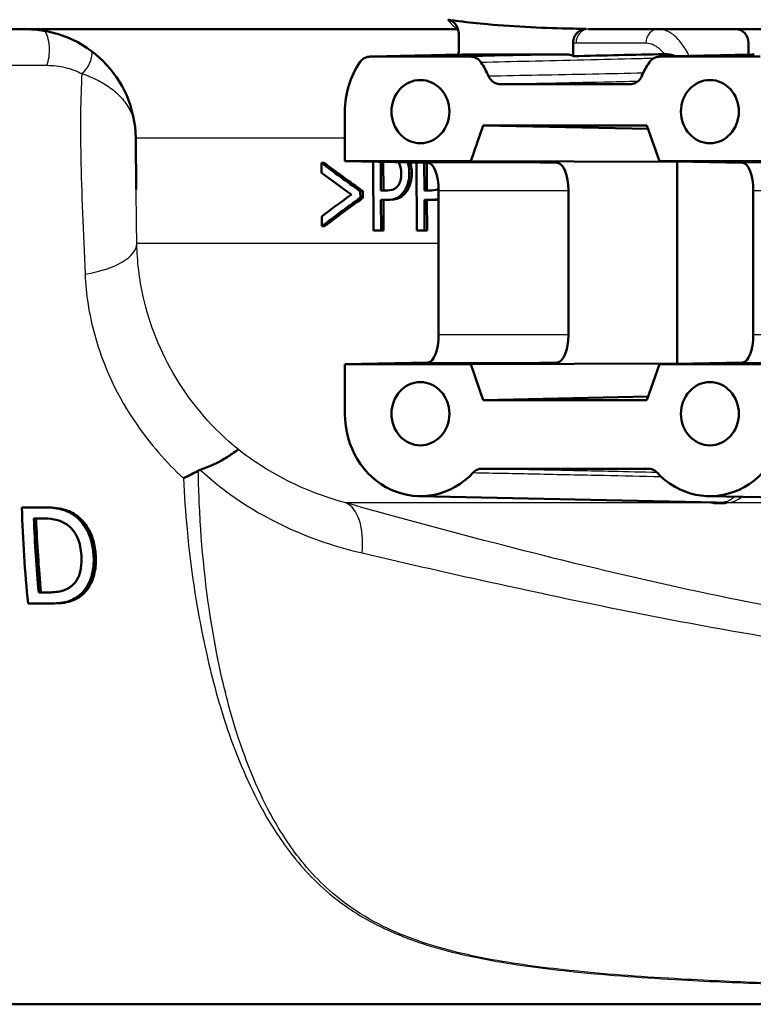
# Model space of a CAD drawing. Header units: millimetres. Extents: x 100 to 2000, y 93 to 2870.
# Tile 13 of 39: x 599 to 625, y 1506 to 1542. Entities that reach past the tile are written whole.
import ezdxf

# ---------------------------------------------------------------- set-up
doc = ezdxf.new("R2010")
doc.units = ezdxf.units.MM
doc.header["$LTSCALE"] = 10
doc.layers.add('Visible Edges(ISO)', color=7, linetype='Continuous', lineweight=50)
doc.layers.add('Visible Tangent Edges(ISO)', color=7, linetype='Continuous', lineweight=25)

msp = doc.modelspace()

# ---------------------------------------------------------------- linework, layer by layer
at = {"layer": 'Visible Edges(ISO)'}
for p, q in [((614.725, 1541.995), (592.725, 1541.995)), ((614.758, 1541.257), (614.758, 1541.79)), ((708.125, 1541.995), (619.483, 1541.995)), ((618.922, 1541.014), (618.922, 1541.505)), ((625.306, 1541.495), (625.306, 1541.067)), ((618.709, 1541.072), (614.971, 1541.072)), ((615.189, 1540.995), (611.52, 1540.995)), ((625.737, 1540.995), (622.068, 1540.995)), ((621.002, 1539.995), (616.255, 1539.995)), ((610.603, 1538.995), (610.603, 1537.195)), ((615.189, 1537.195), (615.647, 1538.495)), ((615.647, 1538.495), (621.609, 1538.495)), ((615.647, 1538.495), (621.655, 1538.365)), ((621.609, 1538.495), (622.068, 1537.195)), ((602.998, 1536.153), (602.982, 1538.03)), ((609.75, 1537.129), (609.751, 1536.771)), ((609.75, 1537.129), (609.847, 1537.129)), ((610.603, 1537.195), (615.189, 1537.195)), ((613.632, 1537.127), (610.603, 1537.195)), ((611.639, 1537.172), (611.649, 1534.663)), ((611.914, 1536.122), (611.91, 1537.166)), ((612.003, 1537.164), (612.007, 1536.122)), ((613.214, 1537.137), (613.224, 1534.663)), ((613.501, 1536.122), (613.497, 1537.131)), ((613.586, 1537.128), (613.59, 1536.122)), ((615.189, 1537.195), (622.707, 1537.165)), ((618.342, 1537.127), (615.189, 1537.195)), ((622.068, 1537.195), (625.097, 1537.127)), ((622.068, 1537.195), (626.654, 1537.195)), ((622.713, 1537.181), (622.707, 1537.165)), ((622.707, 1537.165), (622.707, 1529.825)), ((611.167, 1535.855), (611.166, 1536.095)), ((611.166, 1536.095), (611.26, 1536.095)), ((611.26, 1536.095), (611.261, 1535.855)), ((611.914, 1536.122), (612.101, 1536.122)), ((613.501, 1536.122), (613.695, 1536.122)), ((614.019, 1530.863), (614.019, 1536.128)), ((618.745, 1530.863), (618.745, 1536.128)), ((625.484, 1536.128), (625.484, 1530.863)), ((611.167, 1535.855), (611.261, 1535.855)), ((611.92, 1534.663), (611.916, 1535.782)), ((612.147, 1535.782), (611.916, 1535.782)), ((612.008, 1535.782), (612.013, 1534.663)), ((612.147, 1535.782), (612.239, 1535.782)), ((613.506, 1534.663), (613.502, 1535.782)), ((613.743, 1535.782), (613.502, 1535.782)), ((613.592, 1535.782), (613.596, 1534.663)), ((613.743, 1535.782), (613.832, 1535.782)), ((609.758, 1535.179), (609.759, 1534.821)), ((609.759, 1534.821), (609.857, 1534.821)), ((611.92, 1534.663), (611.649, 1534.663)), ((611.92, 1534.663), (612.013, 1534.663)), ((613.506, 1534.663), (613.224, 1534.663)), ((613.506, 1534.663), (613.596, 1534.663)), ((610.603, 1529.795), (613.632, 1529.863)), ((610.603, 1529.795), (610.603, 1527.995)), ((615.189, 1529.795), (610.603, 1529.795)), ((615.189, 1529.795), (618.342, 1529.863)), ((615.189, 1529.795), (622.707, 1529.825)), ((615.647, 1528.495), (615.189, 1529.795)), ((622.068, 1529.795), (621.609, 1528.495)), ((625.097, 1529.863), (622.068, 1529.795)), ((626.654, 1529.795), (622.068, 1529.795)), ((622.707, 1529.825), (622.713, 1529.81)), ((615.647, 1528.495), (621.655, 1528.625)), ((621.609, 1528.495), (615.647, 1528.495)), ((615.601, 1525.995), (621.656, 1525.995)), ((613.299, 1524.996), (624.135, 1524.758)), ((623.847, 1524.996), (633.962, 1524.774)), ((599.565, 1524.586), (598.834, 1524.586)), ((599.565, 1524.586), (599.645, 1524.586)), ((599.274, 1524.184), (599.599, 1524.184)), ((599.774, 1521.489), (599.449, 1521.489)), ((600.91, 1521.367), (600.992, 1521.367)), ((599.062, 1521.086), (599.801, 1521.086)), ((599.801, 1521.086), (599.883, 1521.086)), ((584.844, 1506.495), (627.727, 1506.495))]:
    msp.add_line(p, q, dxfattribs=at)
msp.add_arc((598.982, 1537.995), 4, 0.5, 90, dxfattribs=at)
for centre, major_axis, ratio, start_param, end_param in [((624.848, 1541.495), (0, 0.5), 0.917223, 4.712389, 6.283185), ((613.354, 1538.995), (0, -3), 0.917216, 4.068884, 4.712389), ((613.354, 1538.995), (0, 3), 0.917216, 5.155297, 5.355894), ((623.902, 1538.995), (0, -3), 0.917216, 4.068884, 4.269481), ((650.244, 1524.124), (-47.4, 21.408), 0.158823, 0.622403, 0.676948), ((650.244, 1524.123), (-47.201, 21.318), 0.158823, 0.619423, 0.674301), ((613.628, 1536.128), (0, -1), 0.390385, 1.570796, 3.132866), ((618.338, 1536.128), (0, 1), 0.406394, 4.712389, 6.274459), ((625.093, 1536.128), (0, -1), 0.390385, 1.570796, 3.132866), ((650.245, 1523.864), (-47.401, 21.238), 0.158024, 0.621407, 0.663867), ((650.607, 1548.313), (-47.613, -21.402), 0.158345, 5.625917, 5.668386), ((650.608, 1548.016), (-47.608, -21.502), 0.158823, 5.61333, 5.667893), ((650.607, 1548.015), (-47.409, -21.412), 0.158823, 5.615966, 5.670862), ((613.628, 1530.863), (0, -1), 0.390385, 0.008727, 1.570796), ((618.338, 1530.863), (0, 1), 0.406394, 3.150319, 4.712389), ((625.093, 1530.863), (0, -1), 0.390385, 0.008727, 1.570796), ((613.354, 1527.995), (0, -3), 0.917216, 4.712389, 7.058381), ((623.902, 1527.995), (0, -3), 0.917216, 5.50799, 7.853982), ((606.663, 1525.995), (0, -19.7), 0.398389, 4.783966, 4.964223), ((607.089, 1525.995), (0, 19.7), 0.398389, 1.662887, 1.801576), ((607.089, 1525.995), (0, -19.5), 0.398389, 4.805427, 4.945579)]:
    msp.add_ellipse(centre, major_axis=major_axis, ratio=ratio, start_param=start_param, end_param=end_param, dxfattribs=at)
for centre in [(613.354, 1538.995), (623.902, 1538.995), (613.354, 1527.995), (623.902, 1527.995)]:
    msp.add_ellipse(centre, major_axis=(0, 1.15), ratio=0.917216, dxfattribs=at)
for points in [[(614.355, 1542.341), (614.489, 1542.321), (614.623, 1542.303), (614.758, 1542.286)], [(618.922, 1542.015), (619.078, 1542.011), (619.233, 1542.009), (619.387, 1542.006)], [(614.725, 1541.072), (614.725, 1541.07), (614.724, 1541.068), (614.723, 1541.066)], [(614.962, 1541.071), (614.965, 1541.072), (614.968, 1541.072), (614.971, 1541.072)], [(618.922, 1541.014), (620.028, 1541.039), (621.135, 1541.064), (622.241, 1541.088)], [(613.743, 1535.782), (613.833, 1535.782), (613.929, 1535.791), (614.019, 1535.818)], [(614.018, 1535.797), (613.965, 1535.787), (613.903, 1535.782), (613.832, 1535.782)], [(605.335, 1525.95), (605.311, 1525.942), (605.287, 1525.932), (605.263, 1525.92)]]:
    msp.add_open_spline(points, degree=3, dxfattribs=at)
for points, knots in [([(614.758, 1541.79), (614.758, 1541.868), (614.744, 1541.945), (614.692, 1542.085), (614.654, 1542.149), (614.572, 1542.239), (614.533, 1542.271), (614.447, 1542.318), (614.402, 1542.334), (614.355, 1542.341)], [0, 0, 0, 0, 0.0231871, 0.0231871, 0.04554032, 0.04554032, 0.06149268, 0.06149268, 0.07706998, 0.07706998, 0.07706998, 0.07706998]), ([(614.758, 1542.286), (615.102, 1542.241), (615.448, 1542.205), (616.838, 1542.08), (617.894, 1542.036), (618.922, 1542.015)], [6.4511047, 6.4511047, 6.4511047, 6.4511047, 6.5576453, 6.5576453, 6.8757407, 6.8757407, 6.8757407, 6.8757407]), ([(619.387, 1542.006), (619.328, 1542.007), (619.268, 1541.995), (619.158, 1541.948), (619.107, 1541.912), (619.021, 1541.822), (618.986, 1541.768), (618.949, 1541.677), (618.939, 1541.643), (618.926, 1541.575), (618.922, 1541.54), (618.922, 1541.505)], [0, 0, 0, 0, 0.01946797, 0.01946797, 0.0389622, 0.0389622, 0.0585255, 0.0585255, 0.06903009, 0.06903009, 0.07953121, 0.07953121, 0.07953121, 0.07953121]), ([(614.962, 1541.071), (614.732, 1541.066), (614.502, 1541.061), (614.041, 1541.051), (613.811, 1541.046), (613.351, 1541.036), (613.121, 1541.031), (612.661, 1541.021), (612.431, 1541.015), (611.971, 1541.005), (611.741, 1541), (611.511, 1540.995)], [1.2217344, 1.2217344, 1.2217344, 1.2217344, 1.3967427, 1.3967427, 1.571751, 1.571751, 1.7467593, 1.7467593, 1.9217676, 1.9217676, 2.0967758, 2.0967758, 2.0967758, 2.0967758]), ([(614.725, 1541.072), (614.728, 1541.078), (614.73, 1541.083), (614.749, 1541.143), (614.758, 1541.2), (614.758, 1541.257)], [0.0152387, 0.0152387, 0.0152387, 0.0152387, 0.01716308, 0.01716308, 0.03432649, 0.03432649, 0.03432649, 0.03432649]), ([(618.709, 1541.072), (618.769, 1541.072), (618.828, 1541.059), (618.897, 1541.028), (618.91, 1541.022), (618.922, 1541.014)], [0, 0, 0, 0, 0.01953173, 0.01953173, 0.02420662, 0.02420662, 0.02420662, 0.02420662]), ([(622.059, 1540.995), (622.289, 1541), (622.519, 1541.005), (622.979, 1541.015), (623.209, 1541.021), (623.669, 1541.031), (623.899, 1541.036), (624.359, 1541.046), (624.589, 1541.051), (625.05, 1541.061), (625.28, 1541.066), (625.51, 1541.071)], [0.0500167, 0.0500167, 0.0500167, 0.0500167, 0.225025, 0.225025, 0.4000333, 0.4000333, 0.5750416, 0.5750416, 0.7500498, 0.7500498, 0.9250581, 0.9250581, 0.9250581, 0.9250581]), ([(622.241, 1541.088), (622.298, 1541.09), (622.367, 1541.085), (622.513, 1541.056), (622.579, 1541.036), (622.644, 1541.008)], [-0.08039205, -0.08039205, -0.08039205, -0.08039205, -0.04361171, -0.04361171, -0.01388841, -0.01388841, -0.01388841, -0.01388841]), ([(611.153, 1540.795), (611.189, 1540.847), (611.234, 1540.891), (611.32, 1540.948), (611.358, 1540.965), (611.438, 1540.989), (611.479, 1540.995), (611.52, 1540.995)], [0, 0, 0, 0, 0.01953171, 0.01953171, 0.03299813, 0.03299813, 0.04646462, 0.04646462, 0.04646462, 0.04646462]), ([(615.189, 1540.995), (615.249, 1540.995), (615.308, 1540.982), (615.401, 1540.941), (615.437, 1540.918), (615.502, 1540.863), (615.531, 1540.831), (615.556, 1540.795)], [0, 0, 0, 0, 0.01953174, 0.01953174, 0.03299813, 0.03299813, 0.04646462, 0.04646462, 0.04646462, 0.04646462]), ([(621.701, 1540.795), (621.737, 1540.847), (621.782, 1540.891), (621.868, 1540.948), (621.906, 1540.965), (621.986, 1540.989), (622.027, 1540.995), (622.068, 1540.995)], [0, 0, 0, 0, 0.01953171, 0.01953171, 0.03299813, 0.03299813, 0.04646462, 0.04646462, 0.04646462, 0.04646462]), ([(615.841, 1540.281), (615.866, 1540.222), (615.902, 1540.169), (615.988, 1540.084), (616.037, 1540.051), (616.142, 1540.007), (616.198, 1539.995), (616.255, 1539.995)], [0, 0, 0, 0, 0.01953199, 0.01953199, 0.03804506, 0.03804506, 0.05655825, 0.05655825, 0.05655825, 0.05655825]), ([(621.002, 1539.995), (621.062, 1539.995), (621.121, 1540.008), (621.228, 1540.056), (621.276, 1540.09), (621.358, 1540.175), (621.392, 1540.225), (621.416, 1540.281)], [0, 0, 0, 0, 0.01953197, 0.01953197, 0.03804508, 0.03804508, 0.05655825, 0.05655825, 0.05655825, 0.05655825]), ([(612.552, 1537.152), (612.563, 1537.136), (612.573, 1537.12), (612.599, 1537.072), (612.618, 1537.03), (612.651, 1536.9), (612.658, 1536.823), (612.658, 1536.747)], [-0.05359693, -0.05359693, -0.05359693, -0.05359693, -0.0421133, -0.0421133, -0.02291149, -0.02291149, 0, 0, 0, 0]), ([(612.949, 1536.759), (612.948, 1536.825), (612.945, 1536.892), (612.928, 1537.017), (612.916, 1537.074), (612.898, 1537.134), (612.897, 1537.139), (612.895, 1537.144)], [-0.08633831, -0.08633831, -0.08633831, -0.08633831, -0.06646762, -0.06646762, -0.04831688, -0.04831688, -0.04662874, -0.04662874, -0.04662874, -0.04662874]), ([(612.986, 1537.142), (612.996, 1537.112), (613.002, 1537.087), (613.029, 1536.973), (613.039, 1536.866), (613.039, 1536.759)], [0.0522987, 0.0522987, 0.0522987, 0.0522987, 0.0692024, 0.0692024, 0.1850888, 0.1850888, 0.1850888, 0.1850888]), ([(612.658, 1536.747), (612.658, 1536.698), (612.656, 1536.648), (612.643, 1536.543), (612.633, 1536.503), (612.605, 1536.409), (612.575, 1536.351), (612.541, 1536.302)], [-0.039334, -0.039334, -0.039334, -0.039334, -0.03161536, -0.03161536, -0.02253786, -0.02253786, 0, 0, 0, 0]), ([(612.767, 1536.093), (612.813, 1536.157), (612.85, 1536.232), (612.903, 1536.386), (612.928, 1536.48), (612.946, 1536.652), (612.949, 1536.705), (612.949, 1536.759)], [-0.09892143, -0.09892143, -0.09892143, -0.09892143, -0.05245471, -0.05245471, -0.01610702, -0.01610702, 0, 0, 0, 0]), ([(613.039, 1536.759), (613.04, 1536.638), (613.026, 1536.522), (612.984, 1536.356), (612.964, 1536.294), (612.913, 1536.18), (612.887, 1536.134), (612.858, 1536.093)], [0, 0, 0, 0, 0.03632568, 0.03632568, 0.05395995, 0.05395995, 0.06828152, 0.06828152, 0.06828152, 0.06828152]), ([(612.541, 1536.302), (612.519, 1536.267), (612.493, 1536.239), (612.426, 1536.183), (612.39, 1536.168), (612.292, 1536.131), (612.194, 1536.122), (612.101, 1536.122)], [-0.06675503, -0.06675503, -0.06675503, -0.06675503, -0.05858064, -0.05858064, -0.0471158, -0.0471158, 0, 0, 0, 0]), ([(612.147, 1535.782), (612.246, 1535.782), (612.352, 1535.794), (612.543, 1535.867), (612.613, 1535.922), (612.705, 1536.012), (612.737, 1536.05), (612.767, 1536.093)], [-0.0870569, -0.0870569, -0.0870569, -0.0870569, -0.05269877, -0.05269877, -0.01978958, -0.01978958, 0, 0, 0, 0]), ([(612.858, 1536.093), (612.8, 1536.01), (612.734, 1535.945), (612.577, 1535.837), (612.452, 1535.782), (612.239, 1535.782)], [0, 0, 0, 0, 0.038351, 0.038351, 0.08467074, 0.08467074, 0.08467074, 0.08467074]), ([(614.018, 1536.179), (614.001, 1536.17), (613.986, 1536.165), (613.894, 1536.131), (613.792, 1536.122), (613.695, 1536.122)], [-0.05143285, -0.05143285, -0.05143285, -0.05143285, -0.04577876, -0.04577876, 0, 0, 0, 0]), ([(605.335, 1525.95), (605.687, 1526.071), (605.977, 1526.217), (606.356, 1526.44), (606.476, 1526.522), (606.649, 1526.643), (606.701, 1526.682), (606.726, 1526.689), (606.726, 1526.689), (606.727, 1526.689)], [0, 0, 0, 0, 0.135429, 0.135429, 0.2291226, 0.2291226, 0.3226155, 0.3226155, 0.3234283, 0.3234283, 0.3234283, 0.3234283]), ([(615.601, 1525.995), (615.542, 1525.995), (615.483, 1525.983), (615.373, 1525.934), (615.323, 1525.898), (615.28, 1525.852)], [0, 0, 0, 0, 0.01943963, 0.01943963, 0.03887925, 0.03887925, 0.03887925, 0.03887925]), ([(621.977, 1525.852), (621.934, 1525.898), (621.884, 1525.934), (621.774, 1525.983), (621.715, 1525.995), (621.656, 1525.995)], [0, 0, 0, 0, 0.01943961, 0.01943961, 0.03887925, 0.03887925, 0.03887925, 0.03887925]), ([(604.718, 1525.647), (604.719, 1525.647), (604.72, 1525.648), (604.816, 1525.693), (604.908, 1525.738), (605.089, 1525.828), (605.178, 1525.874), (605.263, 1525.92)], [-0.00031471, -0.00031471, -0.00031471, -0.00031471, 0, 0, 0.03382091, 0.03382091, 0.06838649, 0.06838649, 0.06838649, 0.06838649]), ([(600.724, 1524.308), (600.602, 1524.394), (600.466, 1524.454), (600.227, 1524.529), (600.061, 1524.572), (599.679, 1524.585), (599.622, 1524.586), (599.565, 1524.586)], [-0.2689792, -0.2689792, -0.2689792, -0.2689792, -0.1246788, -0.1246788, -0.0185618, -0.0185618, 0, 0, 0, 0]), ([(599.645, 1524.586), (599.891, 1524.586), (600.154, 1524.57), (600.454, 1524.485), (600.637, 1524.425), (600.804, 1524.308)], [0, 0, 0, 0, 0.0804354, 0.0804354, 0.1189829, 0.1189829, 0.1189829, 0.1189829]), ([(624.507, 1524.748), (624.503, 1524.748), (624.499, 1524.747), (624.437, 1524.742), (624.374, 1524.738), (624.297, 1524.737), (624.289, 1524.737), (624.275, 1524.737), (624.271, 1524.737), (624.263, 1524.737), (624.259, 1524.737), (624.253, 1524.737), (624.249, 1524.737), (624.242, 1524.737), (624.238, 1524.737), (624.224, 1524.738), (624.212, 1524.738), (624.186, 1524.738), (624.171, 1524.739), (624.112, 1524.741), (624.067, 1524.744), (624.016, 1524.747), (624.012, 1524.748), (624.008, 1524.748)], [-0.0018221, -0.0018221, -0.0018221, -0.0018221, 0, 0, 0.02736164, 0.02736164, 0.03090209, 0.03090209, 0.0326875, 0.0326875, 0.03401797, 0.03401797, 0.03529555, 0.03529555, 0.03675783, 0.03675783, 0.04100984, 0.04100984, 0.046636, 0.046636, 0.06265161, 0.06265161, 0.06401652, 0.06401652, 0.06401652, 0.06401652]), ([(599.599, 1524.184), (599.856, 1524.184), (600.004, 1524.154), (600.215, 1524.101), (600.338, 1524.047), (600.456, 1523.974)], [-0.0701076, -0.0701076, -0.0701076, -0.0701076, -0.04348213, -0.04348213, 0, 0, 0, 0]), ([(601.447, 1522.833), (601.436, 1523.002), (601.412, 1523.172), (601.32, 1523.525), (601.257, 1523.663), (601.108, 1523.936), (600.99, 1524.088), (600.805, 1524.248), (600.765, 1524.279), (600.724, 1524.308)], [-0.1393431, -0.1393431, -0.1393431, -0.1393431, -0.1096099, -0.1096099, -0.0757219, -0.0757219, -0.0158145, -0.0158145, 0, 0, 0, 0]), ([(600.804, 1524.308), (600.962, 1524.197), (601.096, 1524.057), (601.284, 1523.773), (601.37, 1523.614), (601.488, 1523.209), (601.516, 1523.02), (601.528, 1522.833)], [0, 0, 0, 0, 0.0606646, 0.0606646, 0.1031843, 0.1031843, 0.1376899, 0.1376899, 0.1376899, 0.1376899]), ([(600.456, 1523.974), (600.545, 1523.916), (600.624, 1523.845), (600.764, 1523.674), (600.82, 1523.578), (600.95, 1523.274), (600.988, 1523.054), (601.002, 1522.839)], [-0.1321639, -0.1321639, -0.1321639, -0.1321639, -0.0989819, -0.0989819, -0.0651564, -0.0651564, 0, 0, 0, 0]), ([(601.002, 1522.839), (601.012, 1522.682), (601.011, 1522.52), (600.973, 1522.268), (600.943, 1522.138), (600.817, 1521.894), (600.738, 1521.799), (600.64, 1521.722)], [-0.1605695, -0.1605695, -0.1605695, -0.1605695, -0.0888094, -0.0888094, -0.0416291, -0.0416291, 0, 0, 0, 0]), ([(600.91, 1521.367), (601, 1521.437), (601.078, 1521.519), (601.217, 1521.712), (601.275, 1521.821), (601.381, 1522.088), (601.451, 1522.321), (601.453, 1522.711), (601.451, 1522.772), (601.447, 1522.833)], [-0.2712988, -0.2712988, -0.2712988, -0.2712988, -0.1970984, -0.1970984, -0.1192049, -0.1192049, -0.0185952, -0.0185952, 0, 0, 0, 0]), ([(601.528, 1522.833), (601.542, 1522.617), (601.53, 1522.403), (601.44, 1522.007), (601.373, 1521.851), (601.22, 1521.586), (601.117, 1521.464), (600.992, 1521.367)], [0, 0, 0, 0, 0.0659312, 0.0659312, 0.1275858, 0.1275858, 0.1981637, 0.1981637, 0.1981637, 0.1981637]), ([(600.64, 1521.722), (600.586, 1521.677), (600.528, 1521.64), (600.378, 1521.566), (600.303, 1521.547), (600.111, 1521.502), (599.938, 1521.489), (599.774, 1521.489)], [-0.07437419, -0.07437419, -0.07437419, -0.07437419, -0.06578027, -0.06578027, -0.05370853, -0.05370853, 0, 0, 0, 0]), ([(599.801, 1521.086), (599.99, 1521.086), (600.204, 1521.096), (600.485, 1521.152), (600.637, 1521.191), (600.852, 1521.326), (600.881, 1521.346), (600.91, 1521.367)], [-0.2238475, -0.2238475, -0.2238475, -0.2238475, -0.085264, -0.085264, -0.0119779, -0.0119779, 0, 0, 0, 0]), ([(600.992, 1521.367), (600.879, 1521.285), (600.757, 1521.217), (600.527, 1521.14), (600.323, 1521.086), (599.883, 1521.086)], [0, 0, 0, 0, 0.0469973, 0.0469973, 0.08130471, 0.08130471, 0.08130471, 0.08130471])]:
    msp.add_open_spline(points, degree=3, knots=knots, dxfattribs=at)
at = {"layer": 'Visible Tangent Edges(ISO)'}
for p, q in [((619.025, 1541.495), (621.572, 1541.495)), ((593.821, 1540.68), (599.739, 1540.68)), ((621.021, 1539.996), (621.002, 1539.995)), ((610.603, 1538.03), (602.982, 1538.03)), ((618.342, 1537.127), (613.632, 1537.127)), ((629.807, 1537.127), (625.097, 1537.127)), ((612.949, 1536.759), (613.039, 1536.759)), ((612.767, 1536.093), (612.858, 1536.093)), ((614.019, 1536.128), (618.745, 1536.128)), ((625.484, 1536.128), (630.21, 1536.128)), ((614.019, 1534.189), (603.024, 1534.189)), ((618.745, 1530.863), (614.019, 1530.863)), ((630.21, 1530.863), (625.484, 1530.863)), ((613.632, 1529.863), (618.342, 1529.863)), ((625.097, 1529.863), (629.807, 1529.863)), ((621.656, 1525.995), (621.674, 1525.995)), ((624.008, 1524.748), (610.639, 1524.748)), ((690.871, 1524.748), (624.507, 1524.748)), ((600.724, 1524.308), (600.804, 1524.308)), ((601.447, 1522.833), (601.528, 1522.833))]:
    msp.add_line(p, q, dxfattribs=at)
for centre, major_axis, ratio, start_param, end_param in [((599.543, 1541.245), (0, -0.75), 0.398389, 0.718056, 2.747642), ((619.483, 1541.495), (0, 0.5), 0.91569, 0, 1.570796), ((622.03, 1541.495), (0, 0.5), 0.91569, 0, 1.570796), ((600.82, 1540.93), (0.356, 0.66), 0.687835, 4.163975, 5.437633), ((600.025, 1534.163), (3, 0.051), 0.396621, 5.086008, 6.262307), ((609.893, 1522.366), (0.674, 2.407), 0.48898, 5.080931, 6.220549)]:
    msp.add_ellipse(centre, major_axis=major_axis, ratio=ratio, start_param=start_param, end_param=end_param, dxfattribs=at)
for points, knots in [([(614.355, 1542.341), (614.447, 1542.205), (614.545, 1542.108), (614.671, 1542.039), (614.693, 1542.029), (614.716, 1542.021)], [0.4043244, 0.4043244, 0.4043244, 0.4043244, 0.506013, 0.506013, 0.5284487, 0.5284487, 0.5284487, 0.5284487]), ([(623.148, 1541.019), (623.062, 1541.193), (622.968, 1541.348), (622.711, 1541.687), (622.541, 1541.834), (622.254, 1541.969), (622.142, 1541.995), (622.03, 1541.995)], [0.1282834, 0.1282834, 0.1282834, 0.1282834, 0.1983764, 0.1983764, 0.3099213, 0.3099213, 0.3796369, 0.3796369, 0.3796369, 0.3796369]), ([(621.572, 1541.495), (621.666, 1541.495), (621.76, 1541.473), (621.972, 1541.369), (622.088, 1541.273), (622.197, 1541.143)], [-0.3796369, -0.3796369, -0.3796369, -0.3796369, -0.3099213, -0.3099213, -0.2198703, -0.2198703, -0.2198703, -0.2198703]), ([(611.52, 1540.995), (611.781, 1541.001), (612.042, 1541.007), (612.629, 1541.02), (612.956, 1541.027), (613.283, 1541.034), (613.845, 1541.047), (614.408, 1541.059), (614.971, 1541.072)], [-2.0967802, -2.0967802, -2.0967802, -2.0967802, -1.8983053, -1.8983053, -1.6498181, -1.6498181, -1.6498181, -1.2217387, -1.2217387, -1.2217387, -1.2217387]), ([(618.709, 1541.072), (618.122, 1541.059), (617.534, 1541.046), (616.361, 1541.021), (615.775, 1541.008), (615.189, 1540.995)], [-0.9250539, -0.9250539, -0.9250539, -0.9250539, -0.48688, -0.48688, -0.0500124, -0.0500124, -0.0500124, -0.0500124]), ([(622.068, 1540.995), (622.628, 1541.008), (623.187, 1541.02), (624.338, 1541.045), (624.928, 1541.058), (625.519, 1541.072)], [0.0500124, 0.0500124, 0.0500124, 0.0500124, 0.4757914, 0.4757914, 0.9250539, 0.9250539, 0.9250539, 0.9250539]), ([(599.739, 1540.68), (599.977, 1540.68), (600.204, 1540.652), (600.634, 1540.55), (600.839, 1540.471), (601.022, 1540.377)], [-0.1631056, -0.1631056, -0.1631056, -0.1631056, -0.0853447, -0.0853447, 0, 0, 0, 0]), ([(615.556, 1540.795), (616.141, 1540.809), (616.726, 1540.823), (617.981, 1540.852), (618.651, 1540.868), (619.32, 1540.883), (619.973, 1540.899), (620.626, 1540.914), (621.474, 1540.934), (621.668, 1540.938), (621.863, 1540.943)], [0.050012, 0.050012, 0.050012, 0.050012, 0.48688, 0.48688, 0.986794, 0.986794, 0.986794, 1.474337, 1.474337, 1.619656, 1.619656, 1.619656, 1.619656]), ([(601.022, 1540.377), (600.967, 1539.466), (600.96, 1538.454), (601.007, 1536.04), (601.072, 1534.601), (601.138, 1533.074)], [13.27574, 13.27574, 13.27574, 13.27574, 13.755642, 13.755642, 14.331546, 14.331546, 14.331546, 14.331546]), ([(601.022, 1540.377), (601.166, 1540.329), (601.293, 1540.279), (601.59, 1540.149), (601.742, 1540.067), (602.042, 1539.879), (602.181, 1539.772), (602.445, 1539.526), (602.562, 1539.386), (602.761, 1539.084), (602.84, 1538.92), (602.909, 1538.708), (602.921, 1538.668), (602.932, 1538.628)], [0, 0, 0, 0, 0.0497353, 0.0497353, 0.1293117, 0.1293117, 0.2287665, 0.2287665, 0.3484438, 0.3484438, 0.4781353, 0.4781353, 0.5081614, 0.5081614, 0.5081614, 0.5081614]), ([(621.468, 1540.393), (620.853, 1540.381), (620.238, 1540.368), (619.623, 1540.356), (618.959, 1540.343), (618.295, 1540.33), (617.034, 1540.305), (616.437, 1540.293), (615.841, 1540.281)], [0.530073, 0.530073, 0.530073, 0.530073, 0.987022, 0.987022, 0.987022, 1.480533, 1.480533, 1.924032, 1.924032, 1.924032, 1.924032]), ([(616.255, 1539.995), (616.851, 1540.008), (617.448, 1540.021), (618.708, 1540.048), (619.371, 1540.063), (620.035, 1540.077), (620.452, 1540.086), (620.87, 1540.095), (621.288, 1540.104)], [-1.924032, -1.924032, -1.924032, -1.924032, -1.480533, -1.480533, -0.987022, -0.987022, -0.987022, -0.676385, -0.676385, -0.676385, -0.676385]), ([(606.727, 1526.689), (605.818, 1527.426), (605.039, 1528.323), (603.886, 1530.237), (603.486, 1531.238), (603.113, 1532.901), (603.036, 1533.548), (603.024, 1534.189)], [-11.47756, -11.47756, -11.47756, -11.47756, -11.006146, -11.006146, -10.570515, -10.570515, -10.298245, -10.298245, -10.298245, -10.298245]), ([(601.138, 1533.074), (601.17, 1532.352), (601.282, 1531.622), (601.789, 1529.75), (602.314, 1528.621), (603.513, 1526.892), (604.08, 1526.239), (604.718, 1525.647)], [10.2982449, 10.2982449, 10.2982449, 10.2982449, 10.5705147, 10.5705147, 11.0061464, 11.0061464, 11.2979982, 11.2979982, 11.2979982, 11.2979982]), ([(610.639, 1524.748), (609.874, 1524.956), (609.117, 1525.243), (607.809, 1525.918), (607.247, 1526.279), (606.727, 1526.689)], [-0.8639374, -0.8639374, -0.8639374, -0.8639374, -0.5325963, -0.5325963, -0.2597486, -0.2597486, -0.2597486, -0.2597486]), ([(621.972, 1525.857), (621.433, 1525.868), (620.894, 1525.88), (620.355, 1525.892), (619.53, 1525.91), (618.704, 1525.928), (617.119, 1525.962), (616.36, 1525.979), (615.601, 1525.995)], [-1.636482, -1.636482, -1.636482, -1.636482, -1.233813, -1.233813, -1.233813, -0.616906, -0.616906, -0.050002, -0.050002, -0.050002, -0.050002]), ([(604.718, 1525.647), (604.749, 1525.026), (604.794, 1524.406), (605, 1522.231), (605.236, 1520.694), (605.782, 1518.284), (606.034, 1517.372), (606.682, 1515.473), (607.093, 1514.501), (607.895, 1513.042), (608.236, 1512.511), (609.097, 1511.395), (609.64, 1510.829), (610.683, 1510.016), (611.123, 1509.729), (611.605, 1509.473), (612.078, 1509.221), (612.593, 1508.999), (614.017, 1508.498), (614.976, 1508.268), (616.945, 1507.911), (617.954, 1507.783), (620.269, 1507.548), (621.577, 1507.457), (623.967, 1507.324), (625.053, 1507.276), (626.134, 1507.236)], [-4.261067, -4.261067, -4.261067, -4.261067, -4.046052, -4.046052, -3.502319, -3.502319, -3.154446, -3.154446, -2.746086, -2.746086, -2.491843, -2.491843, -2.176511, -2.176511, -1.979428, -1.979428, -1.979428, -1.786004, -1.786004, -1.476524, -1.476524, -1.165826, -1.165826, -0.762546, -0.762546, -0.423362, -0.423362, -0.423362, -0.423362]), ([(625.992, 1507.27), (624.951, 1507.31), (623.906, 1507.356), (621.561, 1507.488), (620.258, 1507.578), (617.954, 1507.814), (616.951, 1507.942), (614.997, 1508.298), (614.048, 1508.529), (612.642, 1509.029), (612.135, 1509.251), (611.671, 1509.502), (611.198, 1509.758), (610.768, 1510.045), (609.753, 1510.856), (609.228, 1511.422), (608.403, 1512.536), (608.08, 1513.066), (607.323, 1514.523), (606.942, 1515.493), (606.351, 1517.39), (606.125, 1518.302), (605.649, 1520.711), (605.457, 1522.248), (605.305, 1524.51), (605.276, 1525.214), (605.263, 1525.92)], [0.435084, 0.435084, 0.435084, 0.435084, 0.762546, 0.762546, 1.165826, 1.165826, 1.476524, 1.476524, 1.786004, 1.786004, 1.979428, 1.979428, 1.979428, 2.176511, 2.176511, 2.491843, 2.491843, 2.746086, 2.746086, 3.154446, 3.154446, 3.502319, 3.502319, 4.046052, 4.046052, 4.289669, 4.289669, 4.289669, 4.289669]), ([(605.335, 1525.95), (606.261, 1525.094), (607.356, 1524.377), (609.41, 1523.44), (610.318, 1523.139), (611.234, 1522.926)], [0.0741717, 0.0741717, 0.0741717, 0.0741717, 0.5325963, 0.5325963, 0.8639374, 0.8639374, 0.8639374, 0.8639374]), ([(615.28, 1525.852), (616.04, 1525.837), (616.799, 1525.821), (618.385, 1525.788), (619.212, 1525.77), (620.038, 1525.753), (620.732, 1525.739), (621.426, 1525.724), (622.12, 1525.71)], [0.050002, 0.050002, 0.050002, 0.050002, 0.616906, 0.616906, 1.233813, 1.233813, 1.233813, 1.751769, 1.751769, 1.751769, 1.751769]), ([(624.792, 1524.975), (624.755, 1524.931), (624.711, 1524.892), (624.584, 1524.818), (624.494, 1524.785), (624.297, 1524.76), (624.221, 1524.757), (624.135, 1524.758)], [-0.9196123, -0.9196123, -0.9196123, -0.9196123, -0.8548895, -0.8548895, -0.7744534, -0.7744534, -0.7359174, -0.7359174, -0.7359174, -0.7359174]), ([(624.507, 1524.748), (624.662, 1524.766), (624.775, 1524.802), (624.943, 1524.881), (625.007, 1524.922), (625.062, 1524.969)], [0.7771053, 0.7771053, 0.7771053, 0.7771053, 0.8548895, 0.8548895, 0.9181428, 0.9181428, 0.9181428, 0.9181428]), ([(627.573, 1520.71), (625.575, 1521.064), (623.574, 1521.482), (619.597, 1522.388), (617.621, 1522.877), (615.667, 1523.386), (613.973, 1523.827), (612.296, 1524.283), (610.639, 1524.748)], [-2.737166, -2.737166, -2.737166, -2.737166, -2.052875, -2.052875, -1.368583, -1.368583, -1.368583, -0.775478, -0.775478, -0.775478, -0.775478]), ([(611.234, 1522.926), (612.872, 1522.543), (614.532, 1522.165), (616.21, 1521.798), (618.146, 1521.373), (620.107, 1520.962), (624.065, 1520.196), (626.063, 1519.842), (628.069, 1519.543)], [0.775478, 0.775478, 0.775478, 0.775478, 1.368583, 1.368583, 1.368583, 2.052875, 2.052875, 2.737166, 2.737166, 2.737166, 2.737166])]:
    msp.add_open_spline(points, degree=3, knots=knots, dxfattribs=at)
for points in [[(619.483, 1541.995), (619.451, 1541.995), (619.419, 1541.999), (619.387, 1542.006)], [(618.922, 1541.505), (618.956, 1541.498), (618.991, 1541.495), (619.025, 1541.495)], [(622.197, 1541.143), (622.212, 1541.125), (622.226, 1541.107), (622.241, 1541.088)], [(603.024, 1534.189), (603.013, 1534.859), (603.004, 1535.514), (602.998, 1536.153)], [(623.863, 1524.764), (623.913, 1524.758), (623.961, 1524.752), (624.008, 1524.748)]]:
    msp.add_open_spline(points, degree=3, dxfattribs=at)

doc.saveas('drawing.dxf')
